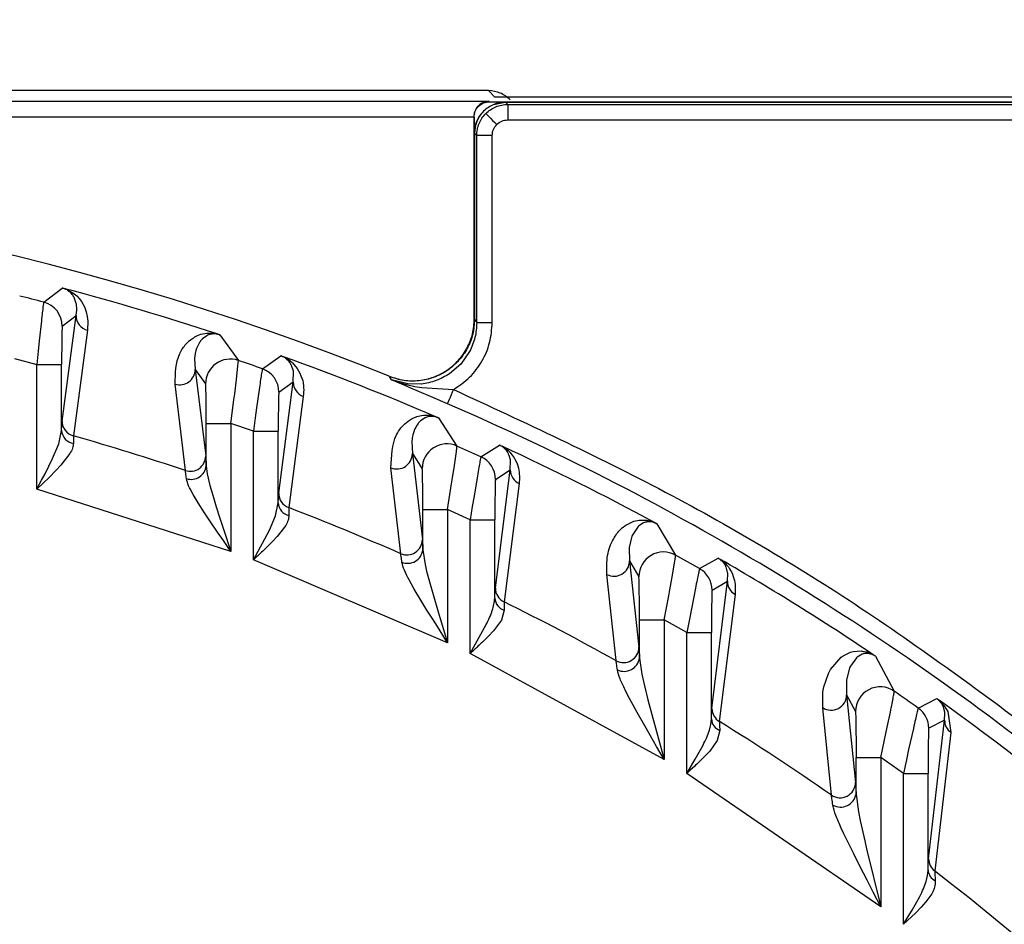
# Model space of a CAD drawing. Header units: millimetres. Extents: x 2719 to 13968, y 3953 to 13921.
# Tile 102 of 160: x 5551 to 5583, y 8604 to 8634. Entities that reach past the tile are written whole.
import ezdxf

# ---------------------------------------------------------------- set-up
doc = ezdxf.new("R2010")
doc.units = ezdxf.units.MM

msp = doc.modelspace()

# ---------------------------------------------------------------- linework, layer by layer
at = {"color": 7, "linetype": 'Continuous', "lineweight": 25}
for p, q in [((5566.462, 8631.276), (5465.522, 8631.276)), ((5566.667, 8631.07), (5566.462, 8631.276)), ((5494.544, 8630.935), (5566.482, 8630.935)), ((5566.482, 8630.935), (5566.5, 8630.918)), ((5566.5, 8630.918), (5584.04, 8630.918)), ((5566.626, 8630.833), (5567.008, 8630.909)), ((5586.847, 8631.07), (5566.667, 8631.07)), ((5567.008, 8630.909), (5583.528, 8630.909)), ((5567.014, 8630.903), (5567.087, 8630.83)), ((5583.523, 8630.903), (5567.014, 8630.903)), ((5567.087, 8630.83), (5583.454, 8630.83)), ((5567.087, 8630.83), (5567.087, 8630.33)), ((5566.38, 8630.537), (5566.388, 8630.529)), ((5566.388, 8630.529), (5566.409, 8630.508)), ((5566.409, 8630.508), (5566.443, 8630.475)), ((5566.443, 8630.475), (5566.487, 8630.431)), ((5495.035, 8630.435), (5565.991, 8630.435)), ((5565.991, 8630.427), (5565.991, 8630.435)), ((5565.991, 8630.427), (5566, 8630.418)), ((5565.991, 8630.427), (5565.991, 8623.762)), ((5566.487, 8630.431), (5566.54, 8630.378)), ((5566.54, 8630.378), (5566.6, 8630.317)), ((5566.6, 8630.317), (5566.666, 8630.252)), ((5566.666, 8630.252), (5566.734, 8630.184)), ((5567.087, 8630.33), (5583.454, 8630.33)), ((5566.009, 8623.904), (5566.009, 8629.909)), ((5566.087, 8629.831), (5566.015, 8629.903)), ((5566.015, 8629.903), (5566.015, 8623.894)), ((5566.587, 8629.831), (5566.087, 8629.831)), ((5566.087, 8623.787), (5566.087, 8629.831)), ((5566.587, 8623.787), (5566.587, 8629.831)), ((5552.095, 8624.444), (5552.693, 8624.901)), ((5552.911, 8624.822), (5553.033, 8624.749)), ((5552.988, 8624.723), (5552.975, 8624.737)), ((5553.033, 8624.749), (5553.161, 8624.645)), ((5553.077, 8624.593), (5553.064, 8624.616)), ((5553.146, 8624.401), (5553.076, 8624.592)), ((5553.161, 8624.645), (5553.243, 8624.557)), ((5553.243, 8624.557), (5553.316, 8624.46)), ((5553.316, 8624.46), (5553.41, 8624.29)), ((5553.141, 8624.015), (5553.163, 8624.198)), ((5553.15, 8624.379), (5553.146, 8624.401)), ((5553.163, 8624.202), (5553.15, 8624.379)), ((5553.163, 8624.198), (5553.163, 8624.202)), ((5553.41, 8624.29), (5553.468, 8624.13)), ((5553.468, 8624.13), (5553.503, 8623.978)), ((5552.021, 8623.842), (5551.952, 8623.195)), ((5552.69, 8620.603), (5553.141, 8624.015)), ((5552.695, 8623.669), (5553.141, 8624.015)), ((5553.503, 8623.978), (5553.521, 8623.825)), ((5553.521, 8623.825), (5553.508, 8623.537)), ((5566.015, 8623.894), (5566.087, 8623.787)), ((5566.087, 8623.787), (5566.587, 8623.787)), ((5553.508, 8623.537), (5553.054, 8620.126)), ((5551.952, 8623.195), (5551.918, 8622.863)), ((5557.222, 8623.257), (5557.203, 8623.238)), ((5557.361, 8623.36), (5557.222, 8623.257)), ((5557.392, 8623.375), (5557.361, 8623.36)), ((5557.522, 8623.413), (5557.485, 8623.407)), ((5557.783, 8623.389), (5558.384, 8622.561)), ((5551.918, 8622.863), (5551.874, 8622.435)), ((5557.015, 8622.883), (5556.992, 8622.787)), ((5557.034, 8622.946), (5557.015, 8622.883)), ((5557.043, 8622.971), (5557.034, 8622.946)), ((5565.853, 8622.848), (5565.569, 8622.443)), ((5551.147, 8622.622), (5551.874, 8622.435)), ((5556.972, 8622.637), (5556.971, 8622.621)), ((5556.971, 8622.621), (5556.992, 8622.268)), ((5556.992, 8622.787), (5556.972, 8622.637)), ((5558.37, 8622.39), (5558.384, 8622.561)), ((5559.16, 8622.292), (5559.757, 8622.71)), ((5560.023, 8622.524), (5560.012, 8622.537)), ((5551.874, 8618.398), (5551.874, 8622.435)), ((5551.874, 8622.435), (5552.674, 8622.435)), ((5552.674, 8620.298), (5552.674, 8622.435)), ((5556.992, 8622.268), (5557.325, 8621.804)), ((5556.992, 8622.268), (5557.33, 8619.476)), ((5558.321, 8621.942), (5558.37, 8622.39)), ((5560.103, 8622.397), (5560.092, 8622.419)), ((5560.163, 8622.217), (5560.102, 8622.397)), ((5560.131, 8622.487), (5560.288, 8622.305)), ((5560.157, 8621.865), (5560.166, 8622.202)), ((5560.166, 8622.202), (5560.163, 8622.217)), ((5565.569, 8622.443), (5565.207, 8622.129)), ((5558.266, 8621.48), (5558.321, 8621.942)), ((5563.337, 8621.934), (5563.267, 8622.04)), ((5563.74, 8621.763), (5563.337, 8621.934)), ((5563.337, 8621.934), (5563.61, 8621.835)), ((5563.855, 8621.801), (5563.337, 8621.934)), ((5556.673, 8619.006), (5556.342, 8621.796)), ((5559.065, 8621.683), (5558.975, 8621.033)), ((5559.689, 8618.269), (5560.157, 8621.865)), ((5559.694, 8621.537), (5560.157, 8621.865)), ((5563.61, 8621.835), (5563.813, 8621.779)), ((5563.96, 8621.668), (5563.74, 8621.763)), ((5563.813, 8621.779), (5564.09, 8621.723)), ((5564.296, 8621.798), (5563.855, 8621.801)), ((5564.166, 8621.58), (5563.96, 8621.668)), ((5564.09, 8621.723), (5564.308, 8621.692)), ((5564.664, 8621.366), (5564.166, 8621.58)), ((5564.308, 8621.692), (5564.815, 8621.65)), ((5564.815, 8621.65), (5565.336, 8621.621)), ((5565.336, 8621.621), (5565.297, 8621.532)), ((5558.146, 8620.528), (5558.242, 8621.289)), ((5558.242, 8621.289), (5558.266, 8621.48)), ((5560.483, 8621.4), (5560.011, 8617.807)), ((5565.137, 8621.162), (5564.664, 8621.366)), ((5565.172, 8621.242), (5565.154, 8621.199)), ((5565.197, 8621.299), (5565.172, 8621.242)), ((5565.227, 8621.368), (5565.197, 8621.299)), ((5565.261, 8621.447), (5565.227, 8621.368)), ((5565.297, 8621.532), (5565.261, 8621.447)), ((5558.975, 8621.033), (5558.931, 8620.703)), ((5565.142, 8621.172), (5565.137, 8621.162)), ((5565.154, 8621.199), (5565.142, 8621.172)), ((5552.674, 8620.298), (5552.69, 8620.603)), ((5558.931, 8620.703), (5558.873, 8620.272)), ((5564.269, 8620.607), (5564.249, 8620.588)), ((5564.415, 8620.707), (5564.269, 8620.607)), ((5564.447, 8620.721), (5564.415, 8620.707)), ((5564.582, 8620.752), (5564.544, 8620.748)), ((5564.847, 8620.707), (5565.448, 8619.797)), ((5552.582, 8619.869), (5552.674, 8620.298)), ((5557.346, 8620.528), (5558.146, 8620.528)), ((5557.346, 8619.156), (5557.346, 8620.528)), ((5558.873, 8620.272), (5558.146, 8620.528)), ((5558.146, 8620.528), (5558.146, 8616.389)), ((5564.064, 8620.285), (5564.023, 8620.153)), ((5564.068, 8620.299), (5564.064, 8620.285)), ((5553.054, 8620.126), (5553.054, 8619.878)), ((5558.873, 8616.118), (5558.873, 8620.272)), ((5558.873, 8620.272), (5559.673, 8620.272)), ((5559.673, 8617.956), (5559.673, 8620.272)), ((5564.015, 8620.116), (5563.991, 8619.956)), ((5564.023, 8620.153), (5564.015, 8620.116)), ((5552.384, 8619.395), (5552.582, 8619.869)), ((5563.991, 8619.956), (5563.989, 8619.938)), ((5563.989, 8619.938), (5564.008, 8619.551)), ((5566.224, 8619.448), (5566.821, 8619.828)), ((5567.058, 8619.637), (5567.048, 8619.65)), ((5552.139, 8618.901), (5552.384, 8619.395)), ((5552.939, 8619.552), (5552.652, 8619.183)), ((5557.33, 8619.476), (5557.346, 8619.156)), ((5564.008, 8619.551), (5564.325, 8619.065)), ((5564.008, 8619.551), (5564.329, 8616.772)), ((5565.365, 8619.165), (5565.429, 8619.621)), ((5567.137, 8619.494), (5567.118, 8619.537)), ((5567.179, 8619.348), (5567.136, 8619.493)), ((5567.172, 8619.028), (5567.182, 8619.332)), ((5567.182, 8619.332), (5567.179, 8619.348)), ((5552.485, 8619.003), (5552.281, 8618.795)), ((5552.652, 8619.183), (5552.485, 8619.003)), ((5557.346, 8619.156), (5557.378, 8618.896)), ((5563.63, 8616.319), (5563.316, 8619.094)), ((5565.295, 8618.699), (5565.365, 8619.165)), ((5566.688, 8615.207), (5567.172, 8619.028)), ((5566.693, 8618.72), (5567.172, 8619.028)), ((5552.281, 8618.795), (5551.874, 8618.398)), ((5551.874, 8618.398), (5552.029, 8618.69)), ((5552.029, 8618.69), (5552.139, 8618.901)), ((5557.378, 8618.896), (5557.465, 8618.526)), ((5565.265, 8618.506), (5565.295, 8618.699)), ((5566.109, 8618.83), (5565.999, 8618.173)), ((5558.146, 8616.389), (5551.874, 8618.398)), ((5557.465, 8618.526), (5557.555, 8618.208)), ((5565.145, 8617.742), (5565.265, 8618.506)), ((5567.459, 8618.581), (5566.968, 8614.763)), ((5557.085, 8617.96), (5556.923, 8618.232)), ((5557.555, 8618.208), (5557.672, 8617.828)), ((5565.999, 8618.173), (5565.944, 8617.844)), ((5557.294, 8617.635), (5557.085, 8617.96)), ((5557.672, 8617.828), (5557.778, 8617.498)), ((5559.584, 8617.539), (5559.673, 8617.956)), ((5564.345, 8617.742), (5565.145, 8617.742)), ((5564.345, 8616.44), (5564.345, 8617.742)), ((5565.872, 8617.41), (5565.145, 8617.742)), ((5565.145, 8617.742), (5565.145, 8613.444)), ((5565.944, 8617.844), (5565.872, 8617.41)), ((5557.485, 8617.349), (5557.294, 8617.635)), ((5557.778, 8617.498), (5557.904, 8617.112)), ((5559.388, 8617.081), (5559.584, 8617.539)), ((5557.711, 8617.017), (5557.485, 8617.349)), ((5557.904, 8617.112), (5558.146, 8616.389)), ((5559.913, 8617.23), (5559.639, 8616.873)), ((5565.872, 8613.092), (5565.872, 8617.41)), ((5565.872, 8617.41), (5566.672, 8617.41)), ((5566.672, 8614.882), (5566.672, 8617.41)), ((5571.298, 8617.196), (5571.108, 8616.911)), ((5571.319, 8617.215), (5571.298, 8617.196)), ((5571.473, 8617.312), (5571.319, 8617.215)), ((5571.507, 8617.325), (5571.473, 8617.312)), ((5571.645, 8617.349), (5571.606, 8617.347)), ((5571.911, 8617.281), (5572.513, 8616.273)), ((5557.902, 8616.741), (5557.711, 8617.017)), ((5558.873, 8616.118), (5559.388, 8617.081)), ((5559.639, 8616.873), (5559.476, 8616.699)), ((5571.096, 8616.883), (5571.009, 8616.514)), ((5571.108, 8616.911), (5571.096, 8616.883)), ((5558.146, 8616.389), (5557.902, 8616.741)), ((5559.476, 8616.699), (5559.275, 8616.499)), ((5571.009, 8616.514), (5571.009, 8616.51)), ((5571.009, 8616.51), (5571.023, 8616.084)), ((5564.345, 8616.44), (5564.416, 8615.972)), ((5573.289, 8615.835), (5573.885, 8616.177)), ((5565.145, 8613.444), (5558.873, 8616.118)), ((5564.416, 8615.972), (5564.468, 8615.753)), ((5571.023, 8616.084), (5571.324, 8615.574)), ((5571.023, 8616.084), (5571.328, 8613.296)), ((5572.409, 8615.624), (5572.488, 8616.091)), ((5574.091, 8615.985), (5574.083, 8615.998)), ((5574.159, 8615.849), (5574.143, 8615.89)), ((5574.194, 8615.715), (5574.159, 8615.849)), ((5564.468, 8615.753), (5564.559, 8615.409)), ((5570.587, 8612.863), (5570.29, 8615.646)), ((5572.324, 8615.151), (5572.409, 8615.624)), ((5574.187, 8615.427), (5574.199, 8615.685)), ((5574.199, 8615.685), (5574.194, 8615.715)), ((5564.07, 8615.171), (5563.902, 8615.471)), ((5564.559, 8615.409), (5564.676, 8614.996)), ((5573.152, 8615.2), (5573.021, 8614.535)), ((5573.687, 8611.32), (5574.187, 8615.427)), ((5573.692, 8615.14), (5574.187, 8615.427)), ((5564.284, 8614.812), (5564.07, 8615.171)), ((5564.676, 8614.996), (5564.841, 8614.44)), ((5572.144, 8614.186), (5572.288, 8614.956)), ((5572.288, 8614.956), (5572.324, 8615.151)), ((5574.434, 8615.001), (5573.925, 8610.899)), ((5564.478, 8614.498), (5564.284, 8614.812)), ((5564.707, 8614.134), (5564.478, 8614.498)), ((5564.841, 8614.44), (5564.907, 8614.224)), ((5566.978, 8614.492), (5566.887, 8614.173)), ((5573.021, 8614.535), (5572.956, 8614.204)), ((5564.9, 8613.829), (5564.707, 8614.134)), ((5564.907, 8614.224), (5565.145, 8613.444)), ((5565.872, 8613.092), (5566.393, 8614.026)), ((5566.887, 8614.173), (5566.626, 8613.825)), ((5571.344, 8614.186), (5572.144, 8614.186)), ((5571.344, 8612.946), (5571.344, 8614.186)), ((5572.872, 8613.768), (5572.144, 8614.186)), ((5572.144, 8614.186), (5572.144, 8609.666)), ((5572.956, 8614.204), (5572.872, 8613.768)), ((5565.145, 8613.444), (5564.9, 8613.829)), ((5566.467, 8613.655), (5566.27, 8613.461)), ((5566.626, 8613.825), (5566.467, 8613.655)), ((5572.872, 8609.22), (5572.872, 8613.768)), ((5572.872, 8613.768), (5573.671, 8613.768)), ((5573.671, 8610.979), (5573.671, 8613.768)), ((5572.144, 8609.666), (5565.872, 8613.092)), ((5577.519, 8612.581), (5577.865, 8612.976)), ((5577.865, 8612.976), (5577.924, 8613.017)), ((5577.924, 8613.017), (5578.163, 8613.133)), ((5578.163, 8613.133), (5578.246, 8613.156)), ((5578.246, 8613.156), (5578.505, 8613.176)), ((5578.375, 8612.975), (5578.353, 8612.956)), ((5578.536, 8613.069), (5578.375, 8612.975)), ((5578.57, 8613.081), (5578.536, 8613.069)), ((5578.72, 8613.096), (5578.672, 8613.098)), ((5578.975, 8613.004), (5579.577, 8611.876)), ((5571.344, 8612.946), (5571.417, 8612.432)), ((5578.16, 8612.69), (5578.133, 8612.631)), ((5578.353, 8612.956), (5578.16, 8612.69)), ((5571.417, 8612.432), (5571.471, 8612.186)), ((5577.302, 8612.022), (5577.449, 8612.452)), ((5577.449, 8612.452), (5577.519, 8612.581)), ((5578.133, 8612.631), (5578.031, 8612.237)), ((5571.471, 8612.186), (5571.618, 8611.593)), ((5577.273, 8611.854), (5577.302, 8612.022)), ((5578.031, 8612.237), (5578.031, 8612.231)), ((5578.031, 8612.231), (5578.039, 8611.757)), ((5570.963, 8611.762), (5570.883, 8611.921)), ((5571.275, 8611.185), (5570.963, 8611.762)), ((5577.265, 8611.344), (5577.273, 8611.854)), ((5578.039, 8611.757), (5578.323, 8611.218)), ((5578.039, 8611.757), (5578.328, 8608.927)), ((5571.618, 8611.593), (5571.68, 8611.358)), ((5580.353, 8611.333), (5580.949, 8611.637)), ((5581.167, 8611.359), (5581.115, 8611.463)), ((5581.183, 8611.419), (5581.304, 8611.222)), ((5571.472, 8610.835), (5571.275, 8611.185)), ((5571.68, 8611.358), (5572.144, 8609.666)), ((5577.545, 8608.52), (5577.265, 8611.344)), ((5579.351, 8610.713), (5579.451, 8611.198)), ((5581.18, 8611.322), (5581.167, 8611.359)), ((5581.209, 8611.2), (5581.18, 8611.322)), ((5581.202, 8610.944), (5581.213, 8611.171)), ((5581.213, 8611.171), (5581.209, 8611.2)), ((5581.304, 8611.222), (5581.409, 8610.544)), ((5571.703, 8610.431), (5571.472, 8610.835)), ((5580.686, 8606.463), (5581.202, 8610.944)), ((5581.202, 8610.944), (5580.691, 8610.68)), ((5571.899, 8610.091), (5571.703, 8610.431)), ((5573.941, 8610.609), (5573.86, 8610.287)), ((5579.143, 8609.74), (5579.309, 8610.514)), ((5579.309, 8610.514), (5579.351, 8610.713)), ((5580.194, 8610.674), (5580.042, 8609.994)), ((5581.409, 8610.544), (5580.883, 8606.071)), ((5573.148, 8609.679), (5573.399, 8610.132)), ((5573.86, 8610.287), (5573.613, 8609.941)), ((5572.144, 8609.666), (5571.899, 8610.091)), ((5573.613, 8609.941), (5573.458, 8609.774)), ((5580.042, 8609.994), (5579.968, 8609.661)), ((5572.872, 8609.22), (5573.029, 8609.48)), ((5573.029, 8609.48), (5573.148, 8609.679)), ((5573.458, 8609.774), (5573.265, 8609.583)), ((5578.343, 8609.74), (5579.143, 8609.74)), ((5578.343, 8608.552), (5578.343, 8609.74)), ((5579.871, 8609.22), (5579.143, 8609.74)), ((5579.143, 8609.74), (5579.143, 8604.906)), ((5579.968, 8609.661), (5579.871, 8609.22)), ((5579.143, 8604.906), (5572.872, 8609.22)), ((5579.871, 8609.22), (5580.67, 8609.22)), ((5579.871, 8604.346), (5579.871, 8609.22)), ((5580.67, 8606.098), (5580.67, 8609.22)), ((5578.343, 8608.552), (5578.419, 8607.978)), ((5578.419, 8607.978), (5578.475, 8607.699)), ((5578.475, 8607.699), (5578.622, 8607.04)), ((5577.948, 8607.272), (5577.864, 8607.453)), ((5578.267, 8606.619), (5577.948, 8607.272)), ((5578.622, 8607.04), (5578.684, 8606.779)), ((5578.467, 8606.224), (5578.267, 8606.619)), ((5578.684, 8606.779), (5579.143, 8604.906)), ((5578.7, 8605.768), (5578.467, 8606.224)), ((5578.899, 8605.382), (5578.7, 8605.768)), ((5579.143, 8604.906), (5578.899, 8605.382)), ((5580.152, 8604.8), (5580.405, 8605.249)), ((5580.599, 8605.069), (5580.449, 8604.901)), ((5580.26, 8604.71), (5579.871, 8604.346)), ((5580.031, 8604.602), (5580.152, 8604.8)), ((5580.449, 8604.901), (5580.26, 8604.71)), ((5579.871, 8604.346), (5580.031, 8604.602))]:
    msp.add_line(p, q, dxfattribs=at)
at = {"color": 8, "linetype": 'Continuous', "lineweight": 25}
msp.add_line((5566, 8630.418), (5566, 8623.834), dxfattribs=at)
at = {"color": 7, "linetype": 'Continuous', "lineweight": 25}
for radius in [159.979, 149.98]:
    msp.add_circle((5530.513, 8540.921), radius, dxfattribs=at)
at = {"color": 30, "true_color": 0xf26722}
for radius, start, end in [(2359.686, 330, 180), (823.781, 209.442633, 59.442633)]:
    msp.add_arc((5530.513, 8540.921), radius, start, end, dxfattribs=at)
at = {"color": 7, "linetype": 'Continuous', "lineweight": 25}
for centre, radius, start, end in [((5530.513, 8540.921), 174.977, 281.09693, 206.5391), ((5530.513, 8540.921), 117.484, 308.77394, 260.07608), ((5530.513, 8540.921), 87.488, 68.01884, 111.98116), ((5530.513, 8540.921), 86.86, 71.76254, 75.14575), ((5530.513, 8540.921), 86.266, 75.5121, 76.04375), ((5551.895, 8623.669), 0.8, 0.0093, 75.5031), ((5553.639, 8624.017), 0.498, 180.3083, 254.7674), ((5558.125, 8621.804), 0.8, 71.1776, 179.974), ((5530.513, 8540.921), 86.266, 70.60564, 71.15109), ((5530.513, 8540.921), 86.86, 66.77663, 70.26546), ((5556.492, 8622.273), 0.5, 252.4989, 359.439), ((5558.894, 8621.537), 0.8, 0.0083, 70.5985), ((5560.654, 8621.867), 0.497, 180.2984, 249.9733), ((5530.513, 8540.921), 87.393, 51.78945, 66.65967), ((5553.187, 8620.606), 0.498, 180.3181, 254.4395), ((5553.128, 8620.327), 0.455, 183.7679, 260.6245), ((5530.513, 8540.921), 82.35, 71.47822, 74.11444), ((5565.125, 8619.065), 0.8, 66.1448, 179.9665), ((5530.513, 8540.921), 86.266, 65.54609, 66.11098), ((5530.513, 8540.921), 86.86, 61.59593, 65.23129), ((5556.83, 8619.481), 0.5, 251.6991, 359.4322), ((5563.507, 8619.556), 0.5, 247.5396, 359.3745), ((5565.893, 8618.72), 0.8, 0.0122, 65.5336), ((5556.856, 8619.214), 0.494, 252.4932, 353.3013), ((5567.668, 8619.031), 0.496, 180.2766, 245.0495), ((5560.186, 8618.272), 0.497, 180.3012, 249.415), ((5560.119, 8617.984), 0.447, 183.5637, 256.7143), ((5530.513, 8540.921), 82.35, 66.28746, 69.01031), ((5563.829, 8616.778), 0.5, 246.6093, 359.3596), ((5563.851, 8616.505), 0.498, 248.611, 352.4891), ((5572.124, 8615.574), 0.8, 60.9095, 179.9574), ((5530.513, 8540.921), 86.266, 60.27393, 60.86565), ((5570.523, 8616.09), 0.501, 242.3965, 359.2819), ((5572.892, 8615.14), 0.8, 0.013, 60.2642), ((5530.513, 8540.921), 86.86, 56.14681, 59.9841), ((5567.184, 8615.209), 0.496, 180.2917, 244.2191), ((5574.682, 8615.43), 0.495, 180.2686, 239.9191), ((5567.107, 8614.908), 0.436, 183.3836, 252.7886), ((5530.513, 8540.921), 82.35, 60.88059, 63.72481), ((5570.828, 8613.302), 0.501, 241.3295, 359.2627), ((5570.846, 8613.02), 0.503, 244.7135, 351.4633), ((5579.123, 8611.217), 0.8, 55.3861, 179.9518), ((5577.538, 8611.765), 0.501, 237.005, 359.1578), ((5530.513, 8540.921), 86.266, 54.7078, 55.33676), ((5530.513, 8540.921), 86.86, 35.63251, 54.44293), ((5574.182, 8611.322), 0.495, 180.2715, 238.786), ((5579.891, 8610.68), 0.8, 0.011, 54.694), ((5574.093, 8611.003), 0.423, 183.2596, 248.8149), ((5530.513, 8540.921), 82.35, 55.17202, 58.18582), ((5581.696, 8610.946), 0.494, 180.2624, 234.5281), ((5577.826, 8608.934), 0.501, 235.7902, 359.1296), ((5577.842, 8608.64), 0.509, 240.8303, 350.1212), ((5581.18, 8606.465), 0.494, 180.2661, 233.0102), ((5581.075, 8606.12), 0.405, 183.1704, 244.8414), ((5530.513, 8540.921), 82.35, 20.98969, 52.29115)]:
    msp.add_arc(centre, radius, start, end, dxfattribs=at)
for points, knots in [([(5567.169, 8630.982), (5567.066, 8631.066), (5566.859, 8631.235), (5566.594, 8631.262), (5566.462, 8631.276)], [0, 0, 0, 0, 0.500022, 1, 1, 1, 1]), ([(5566.482, 8630.935), (5566.425, 8630.928), (5566.308, 8630.914), (5566.171, 8630.827), (5566.081, 8630.723), (5566.031, 8630.632), (5565.999, 8630.535), (5565.994, 8630.468), (5565.991, 8630.435)], [0, 0, 0, 0, 0.26359, 0.5302, 0.664263, 0.785601, 0.896482, 1, 1, 1, 1]), ([(5566, 8630.418), (5566.008, 8630.483), (5566.023, 8630.614), (5566.138, 8630.779), (5566.303, 8630.895), (5566.434, 8630.91), (5566.5, 8630.918)], [0, 0, 0, 0, 0.249983, 0.5, 0.749965, 1, 1, 1, 1]), ([(5567.014, 8630.903), (5566.886, 8630.889), (5566.691, 8630.868), (5566.459, 8630.742), (5566.303, 8630.615), (5566.176, 8630.459), (5566.049, 8630.227), (5566.028, 8630.031), (5566.015, 8629.903)], [0, 0, 0, 0, 0.243872, 0.371554, 0.499984, 0.628084, 0.756124, 1, 1, 1, 1]), ([(5566.38, 8630.537), (5566.429, 8630.581), (5566.527, 8630.668), (5566.702, 8630.759), (5566.891, 8630.819), (5567.022, 8630.827), (5567.087, 8630.83)], [0, 0, 0, 0, 0.249994, 0.500017, 0.749986, 1, 1, 1, 1]), ([(5566.009, 8629.909), (5566.021, 8630.042), (5566.042, 8630.278), (5566.188, 8630.462), (5566.252, 8630.542)], [0, 0, 0, 0, 0.564848, 1, 1, 1, 1]), ([(5566.087, 8629.831), (5566.091, 8629.896), (5566.098, 8630.027), (5566.158, 8630.215), (5566.249, 8630.391), (5566.336, 8630.489), (5566.38, 8630.537)], [0, 0, 0, 0, 0.249998, 0.499975, 0.749984, 1, 1, 1, 1]), ([(5566.587, 8629.831), (5566.594, 8629.897), (5566.608, 8630.029), (5566.692, 8630.132), (5566.734, 8630.184)], [0, 0, 0, 0, 0.500367, 1, 1, 1, 1]), ([(5566.734, 8630.184), (5566.785, 8630.226), (5566.888, 8630.31), (5567.021, 8630.324), (5567.087, 8630.33)], [0, 0, 0, 0, 0.500378, 1, 1, 1, 1]), ([(5552.975, 8624.737), (5552.948, 8624.76), (5552.903, 8624.8), (5552.839, 8624.847), (5552.759, 8624.88), (5552.733, 8624.889), (5552.71, 8624.896), (5552.697, 8624.9), (5552.693, 8624.901)], [0, 0, 0, 0, 0.528097, 0.877524, 0.928202, 0.962983, 0.985771, 1, 1, 1, 1]), ([(5552.693, 8624.901), (5552.706, 8624.898), (5552.733, 8624.891), (5552.765, 8624.883), (5552.781, 8624.878)], [0, 0, 0, 0, 0.484358, 1, 1, 1, 1]), ([(5552.781, 8624.878), (5552.804, 8624.869), (5552.857, 8624.849), (5552.892, 8624.832), (5552.911, 8624.822)], [0, 0, 0, 0, 0.441439, 1, 1, 1, 1]), ([(5552.095, 8624.444), (5552.089, 8624.412), (5552.08, 8624.364), (5552.051, 8624.112), (5552.031, 8623.932), (5552.021, 8623.842)], [0, 0, 0, 0, 0.4851448, 0.7390448, 1, 1, 1, 1]), ([(5553.064, 8624.615), (5553.064, 8624.615), (5553.063, 8624.617), (5553.061, 8624.621), (5553.05, 8624.639), (5553.031, 8624.672), (5553.004, 8624.705), (5552.988, 8624.723)], [0, 0, 0, 0, 0.0040515, 0.0381033, 0.1344818, 0.5016797, 1, 1, 1, 1]), ([(5563.26, 8622.05), (5563.416, 8621.999), (5563.726, 8621.899), (5564.221, 8621.897), (5564.7, 8622.006), (5565.138, 8622.23), (5565.51, 8622.553), (5565.791, 8622.956), (5565.974, 8623.415), (5565.997, 8623.741), (5566.009, 8623.904)], [0, 0, 0, 0, 0.1249979, 0.2499993, 0.3749999, 0.4999994, 0.6250027, 0.7500052, 0.8750028, 1, 1, 1, 1]), ([(5566.015, 8623.894), (5566.004, 8623.732), (5565.981, 8623.406), (5565.797, 8622.947), (5565.517, 8622.544), (5565.145, 8622.221), (5564.707, 8621.997), (5564.227, 8621.887), (5563.732, 8621.89), (5563.422, 8621.99), (5563.267, 8622.04)], [0, 0, 0, 0, 0.1249628, 0.2499543, 0.3747268, 0.4996974, 0.6249345, 0.7500849, 0.8750307, 1, 1, 1, 1]), ([(5565.336, 8621.621), (5565.517, 8621.745), (5565.879, 8621.992), (5566.274, 8622.524), (5566.538, 8623.131), (5566.571, 8623.568), (5566.587, 8623.787)], [0, 0, 0, 0, 0.250651, 0.500211, 0.749929, 1, 1, 1, 1]), ([(5566.087, 8623.787), (5566.077, 8623.623), (5566.057, 8623.296), (5565.922, 8622.997), (5565.855, 8622.847)], [0, 0, 0, 0, 0.499666, 1, 1, 1, 1]), ([(5552.695, 8623.669), (5552.693, 8623.664), (5552.691, 8623.653), (5552.685, 8623.55), (5552.68, 8623.317), (5552.675, 8622.909), (5552.674, 8622.593), (5552.674, 8622.435)], [0, 0, 0, 0, 0.125625, 0.251525, 0.500372, 0.749414, 1, 1, 1, 1]), ([(5556.342, 8621.796), (5556.348, 8622.14), (5556.354, 8622.549), (5556.58, 8622.949), (5556.691, 8623.096), (5556.821, 8623.219), (5556.979, 8623.322), (5557.145, 8623.412), (5557.369, 8623.444), (5557.548, 8623.449), (5557.666, 8623.424), (5557.697, 8623.418)], [0, 0, 0, 0, 0.499703, 0.594837, 0.681622, 0.763067, 0.833667, 0.90557, 0.969268, 0.992017, 1, 1, 1, 1]), ([(5557.203, 8623.238), (5557.177, 8623.207), (5557.106, 8623.124), (5557.067, 8623.029), (5557.043, 8622.971)], [0, 0, 0, 0, 0.374426, 1, 1, 1, 1]), ([(5557.485, 8623.407), (5557.472, 8623.404), (5557.437, 8623.395), (5557.409, 8623.383), (5557.392, 8623.375)], [0, 0, 0, 0, 0.356644, 1, 1, 1, 1]), ([(5557.783, 8623.389), (5557.776, 8623.391), (5557.762, 8623.395), (5557.732, 8623.403), (5557.703, 8623.41), (5557.665, 8623.416), (5557.591, 8623.421), (5557.553, 8623.417), (5557.522, 8623.413)], [0, 0, 0, 0, 0.0273378, 0.0619998, 0.1447496, 0.2214173, 0.3786342, 1, 1, 1, 1]), ([(5557.697, 8623.418), (5557.714, 8623.412), (5557.739, 8623.404), (5557.768, 8623.394), (5557.778, 8623.391), (5557.783, 8623.389)], [0, 0, 0, 0, 0.57434, 0.80211, 1, 1, 1, 1]), ([(5560.012, 8622.537), (5559.988, 8622.561), (5559.953, 8622.596), (5559.892, 8622.644), (5559.839, 8622.674), (5559.8, 8622.692), (5559.776, 8622.703), (5559.763, 8622.707), (5559.757, 8622.71)], [0, 0, 0, 0, 0.5304627, 0.787643, 0.906096, 0.9566614, 0.978882, 1, 1, 1, 1]), ([(5559.757, 8622.71), (5559.77, 8622.705), (5559.796, 8622.696), (5559.827, 8622.685), (5559.843, 8622.679)], [0, 0, 0, 0, 0.484064, 1, 1, 1, 1]), ([(5559.843, 8622.679), (5559.87, 8622.666), (5559.935, 8622.635), (5560.041, 8622.567), (5560.093, 8622.521), (5560.131, 8622.487)], [0, 0, 0, 0, 0.163717, 0.380403, 1, 1, 1, 1]), ([(5560.091, 8622.419), (5560.091, 8622.419), (5560.09, 8622.421), (5560.088, 8622.425), (5560.079, 8622.442), (5560.062, 8622.473), (5560.038, 8622.505), (5560.023, 8622.524)], [0, 0, 0, 0, 0.00435, 0.039034, 0.135793, 0.502008, 1, 1, 1, 1]), ([(5559.16, 8622.292), (5559.153, 8622.26), (5559.142, 8622.212), (5559.104, 8621.957), (5559.078, 8621.775), (5559.065, 8621.683)], [0, 0, 0, 0, 0.483489, 0.737724, 1, 1, 1, 1]), ([(5560.288, 8622.305), (5560.345, 8622.198), (5560.466, 8621.972), (5560.504, 8621.679), (5560.49, 8621.492), (5560.483, 8621.4)], [0, 0, 0, 0, 0.312117, 0.6601, 1, 1, 1, 1]), ([(5565.205, 8622.131), (5565.064, 8622.048), (5564.781, 8621.88), (5564.458, 8621.824), (5564.297, 8621.796)], [0, 0, 0, 0, 0.500294, 1, 1, 1, 1]), ([(5557.346, 8620.528), (5557.346, 8620.688), (5557.345, 8621.008), (5557.341, 8621.428), (5557.335, 8621.673), (5557.33, 8621.784), (5557.327, 8621.797), (5557.325, 8621.804)], [0, 0, 0, 0, 0.249843, 0.499391, 0.74874, 0.874493, 1, 1, 1, 1]), ([(5565.336, 8621.621), (5567.636, 8620.557), (5572.237, 8618.428), (5578.785, 8614.529), (5582.848, 8611.497), (5584.879, 8609.982)], [0, 0, 0, 0, 0.3332868, 0.6667252, 1, 1, 1, 1]), ([(5559.694, 8621.537), (5559.692, 8621.532), (5559.69, 8621.52), (5559.686, 8621.439), (5559.682, 8621.317), (5559.678, 8621.101), (5559.674, 8620.751), (5559.673, 8620.432), (5559.673, 8620.272)], [0, 0, 0, 0, 0.125047, 0.250636, 0.375124, 0.501204, 0.750233, 1, 1, 1, 1]), ([(5563.316, 8619.094), (5563.329, 8619.467), (5563.345, 8619.935), (5563.624, 8620.377), (5563.807, 8620.568), (5564.05, 8620.728), (5564.326, 8620.801), (5564.609, 8620.79), (5564.732, 8620.753), (5564.764, 8620.743)], [0, 0, 0, 0, 0.49974, 0.625052, 0.735882, 0.853108, 0.969122, 0.991995, 1, 1, 1, 1]), ([(5564.544, 8620.748), (5564.531, 8620.746), (5564.494, 8620.74), (5564.465, 8620.728), (5564.447, 8620.721)], [0, 0, 0, 0, 0.362913, 1, 1, 1, 1]), ([(5564.847, 8620.707), (5564.84, 8620.709), (5564.826, 8620.715), (5564.796, 8620.726), (5564.766, 8620.735), (5564.728, 8620.745), (5564.653, 8620.756), (5564.613, 8620.754), (5564.582, 8620.752)], [0, 0, 0, 0, 0.026446, 0.060449, 0.142241, 0.22036, 0.375897, 1, 1, 1, 1]), ([(5564.764, 8620.743), (5564.781, 8620.736), (5564.804, 8620.726), (5564.832, 8620.713), (5564.842, 8620.709), (5564.847, 8620.707)], [0, 0, 0, 0, 0.573935, 0.801817, 1, 1, 1, 1]), ([(5564.249, 8620.588), (5564.222, 8620.558), (5564.142, 8620.47), (5564.098, 8620.367), (5564.068, 8620.299)], [0, 0, 0, 0, 0.3393877, 1, 1, 1, 1]), ([(5553.054, 8619.878), (5553.05, 8619.83), (5553.04, 8619.729), (5552.973, 8619.612), (5552.939, 8619.552)], [0, 0, 0, 0, 0.484271, 1, 1, 1, 1]), ([(5565.429, 8619.621), (5565.436, 8619.671), (5565.448, 8619.768), (5565.448, 8619.787), (5565.448, 8619.797)], [0, 0, 0, 0, 0.508594, 1, 1, 1, 1]), ([(5566.821, 8619.828), (5566.833, 8619.823), (5566.859, 8619.811), (5566.888, 8619.798), (5566.904, 8619.79)], [0, 0, 0, 0, 0.484308, 1, 1, 1, 1]), ([(5567.048, 8619.65), (5567.027, 8619.674), (5566.996, 8619.709), (5566.941, 8619.758), (5566.893, 8619.79), (5566.859, 8619.809), (5566.838, 8619.82), (5566.826, 8619.826), (5566.821, 8619.828)], [0, 0, 0, 0, 0.5298251, 0.7871493, 0.9049531, 0.9557289, 0.9783432, 1, 1, 1, 1]), ([(5566.904, 8619.79), (5566.932, 8619.773), (5566.999, 8619.733), (5567.105, 8619.649), (5567.226, 8619.523), (5567.359, 8619.318), (5567.481, 8618.978), (5567.468, 8618.74), (5567.459, 8618.581)], [0, 0, 0, 0, 0.0193677, 0.0454223, 0.1209781, 0.2461941, 0.4946033, 1, 1, 1, 1]), ([(5566.224, 8619.448), (5566.216, 8619.417), (5566.204, 8619.368), (5566.158, 8619.11), (5566.126, 8618.924), (5566.109, 8618.83)], [0, 0, 0, 0, 0.479049, 0.7342957, 1, 1, 1, 1]), ([(5567.118, 8619.537), (5567.118, 8619.537), (5567.117, 8619.538), (5567.115, 8619.542), (5567.107, 8619.558), (5567.093, 8619.588), (5567.071, 8619.619), (5567.058, 8619.637)], [0, 0, 0, 0, 0.00381, 0.037299, 0.13351, 0.502053, 1, 1, 1, 1]), ([(5556.707, 8618.743), (5556.7, 8618.805), (5556.687, 8618.929), (5556.678, 8618.98), (5556.673, 8619.006)], [0, 0, 0, 0, 0.507906, 1, 1, 1, 1]), ([(5564.345, 8617.742), (5564.345, 8617.906), (5564.344, 8618.233), (5564.34, 8618.595), (5564.336, 8618.823), (5564.333, 8618.954), (5564.329, 8619.044), (5564.326, 8619.058), (5564.325, 8619.065)], [0, 0, 0, 0, 0.249888, 0.499542, 0.625585, 0.749799, 0.87554, 1, 1, 1, 1]), ([(5556.923, 8618.232), (5556.869, 8618.329), (5556.763, 8618.519), (5556.726, 8618.669), (5556.707, 8618.743)], [0, 0, 0, 0, 0.510914, 1, 1, 1, 1]), ([(5566.693, 8618.72), (5566.691, 8618.714), (5566.689, 8618.702), (5566.685, 8618.616), (5566.681, 8618.487), (5566.677, 8618.261), (5566.673, 8617.899), (5566.672, 8617.573), (5566.672, 8617.41)], [0, 0, 0, 0, 0.124717, 0.250419, 0.374129, 0.500447, 0.749862, 1, 1, 1, 1]), ([(5559.673, 8617.956), (5559.676, 8618.032), (5559.681, 8618.182), (5559.686, 8618.24), (5559.689, 8618.269)], [0, 0, 0, 0, 0.501491, 1, 1, 1, 1]), ([(5560.011, 8617.807), (5560.01, 8617.783), (5560.009, 8617.734), (5560.014, 8617.611), (5560.016, 8617.549)], [0, 0, 0, 0, 0.493742, 1, 1, 1, 1]), ([(5560.016, 8617.549), (5560.012, 8617.501), (5560.003, 8617.401), (5559.944, 8617.288), (5559.913, 8617.23)], [0, 0, 0, 0, 0.491002, 1, 1, 1, 1]), ([(5570.29, 8615.646), (5570.287, 8615.858), (5570.279, 8616.28), (5570.439, 8616.694), (5570.61, 8616.966), (5570.743, 8617.117), (5570.892, 8617.239), (5571.068, 8617.331), (5571.251, 8617.406), (5571.487, 8617.407), (5571.672, 8617.389), (5571.799, 8617.337), (5571.831, 8617.324)], [0, 0, 0, 0, 0.250056, 0.499812, 0.594297, 0.681216, 0.763427, 0.83404, 0.903782, 0.968624, 0.992044, 1, 1, 1, 1]), ([(5571.606, 8617.347), (5571.593, 8617.346), (5571.555, 8617.341), (5571.525, 8617.332), (5571.507, 8617.325)], [0, 0, 0, 0, 0.362868, 1, 1, 1, 1]), ([(5571.911, 8617.281), (5571.905, 8617.284), (5571.89, 8617.291), (5571.861, 8617.305), (5571.831, 8617.317), (5571.794, 8617.33), (5571.717, 8617.348), (5571.677, 8617.348), (5571.645, 8617.349)], [0, 0, 0, 0, 0.025952, 0.05858, 0.138898, 0.220474, 0.371711, 1, 1, 1, 1]), ([(5571.831, 8617.324), (5571.848, 8617.316), (5571.87, 8617.303), (5571.897, 8617.289), (5571.907, 8617.283), (5571.911, 8617.281)], [0, 0, 0, 0, 0.573664, 0.80165, 1, 1, 1, 1]), ([(5559.275, 8616.499), (5559.229, 8616.455), (5559.096, 8616.33), (5558.961, 8616.202), (5558.873, 8616.118)], [0, 0, 0, 0, 0.348219, 1, 1, 1, 1]), ([(5564.329, 8616.772), (5564.332, 8616.74), (5564.338, 8616.675), (5564.343, 8616.519), (5564.345, 8616.44)], [0, 0, 0, 0, 0.496808, 1, 1, 1, 1]), ([(5563.669, 8616.041), (5563.661, 8616.107), (5563.645, 8616.237), (5563.635, 8616.292), (5563.63, 8616.319)], [0, 0, 0, 0, 0.50947, 1, 1, 1, 1]), ([(5572.488, 8616.091), (5572.496, 8616.142), (5572.512, 8616.242), (5572.512, 8616.263), (5572.513, 8616.273)], [0, 0, 0, 0, 0.510474, 1, 1, 1, 1]), ([(5573.885, 8616.177), (5573.897, 8616.17), (5573.921, 8616.157), (5573.95, 8616.14), (5573.964, 8616.132)], [0, 0, 0, 0, 0.484026, 1, 1, 1, 1]), ([(5574.083, 8615.998), (5574.064, 8616.021), (5574.036, 8616.056), (5573.988, 8616.105), (5573.946, 8616.138), (5573.917, 8616.158), (5573.899, 8616.169), (5573.889, 8616.174), (5573.885, 8616.177)], [0, 0, 0, 0, 0.533855, 0.790816, 0.905554, 0.955359, 0.978026, 1, 1, 1, 1]), ([(5563.902, 8615.471), (5563.845, 8615.58), (5563.734, 8615.791), (5563.69, 8615.959), (5563.669, 8616.041)], [0, 0, 0, 0, 0.5121856, 1, 1, 1, 1]), ([(5573.289, 8615.835), (5573.285, 8615.826), (5573.279, 8615.809), (5573.252, 8615.684), (5573.211, 8615.489), (5573.172, 8615.298), (5573.152, 8615.2)], [0, 0, 0, 0, 0.234508, 0.478699, 0.733589, 1, 1, 1, 1]), ([(5573.964, 8616.132), (5573.983, 8616.118), (5574.026, 8616.087), (5574.1, 8616.023), (5574.231, 8615.885), (5574.347, 8615.685), (5574.456, 8615.355), (5574.443, 8615.142), (5574.434, 8615.001)], [0, 0, 0, 0, 0.015481, 0.034619, 0.08591, 0.246194, 0.499089, 1, 1, 1, 1]), ([(5574.143, 8615.89), (5574.143, 8615.89), (5574.142, 8615.891), (5574.14, 8615.895), (5574.134, 8615.91), (5574.121, 8615.938), (5574.102, 8615.968), (5574.091, 8615.985)], [0, 0, 0, 0, 0.004225, 0.038645, 0.135348, 0.502471, 1, 1, 1, 1]), ([(5571.344, 8614.186), (5571.344, 8614.353), (5571.343, 8614.688), (5571.34, 8615.066), (5571.336, 8615.309), (5571.332, 8615.451), (5571.328, 8615.549), (5571.325, 8615.566), (5571.324, 8615.574)], [0, 0, 0, 0, 0.249382, 0.498647, 0.625942, 0.749124, 0.875504, 1, 1, 1, 1]), ([(5566.672, 8614.882), (5566.675, 8614.96), (5566.68, 8615.116), (5566.685, 8615.177), (5566.688, 8615.207)], [0, 0, 0, 0, 0.502668, 1, 1, 1, 1]), ([(5566.393, 8614.026), (5566.469, 8614.181), (5566.615, 8614.483), (5566.654, 8614.751), (5566.672, 8614.882)], [0, 0, 0, 0, 0.512035, 1, 1, 1, 1]), ([(5573.692, 8615.14), (5573.69, 8615.134), (5573.688, 8615.121), (5573.683, 8615.027), (5573.68, 8614.887), (5573.676, 8614.647), (5573.672, 8614.269), (5573.672, 8613.935), (5573.671, 8613.768)], [0, 0, 0, 0, 0.124335, 0.250315, 0.373466, 0.500417, 0.750042, 1, 1, 1, 1]), ([(5566.968, 8614.763), (5566.968, 8614.737), (5566.968, 8614.686), (5566.975, 8614.557), (5566.978, 8614.492)], [0, 0, 0, 0, 0.491779, 1, 1, 1, 1]), ([(5566.27, 8613.461), (5566.222, 8613.417), (5566.092, 8613.295), (5565.958, 8613.171), (5565.872, 8613.092)], [0, 0, 0, 0, 0.3636205, 1, 1, 1, 1]), ([(5571.328, 8613.296), (5571.331, 8613.261), (5571.337, 8613.193), (5571.342, 8613.028), (5571.344, 8612.946)], [0, 0, 0, 0, 0.4951113, 1, 1, 1, 1]), ([(5578.505, 8613.176), (5578.555, 8613.168), (5578.641, 8613.154), (5578.756, 8613.131), (5578.871, 8613.071), (5578.9, 8613.055)], [0, 0, 0, 0, 0.499346, 0.873091, 1, 1, 1, 1]), ([(5578.672, 8613.098), (5578.658, 8613.097), (5578.62, 8613.095), (5578.589, 8613.086), (5578.57, 8613.081)], [0, 0, 0, 0, 0.365351, 1, 1, 1, 1]), ([(5578.781, 8613.087), (5578.774, 8613.089), (5578.751, 8613.093), (5578.732, 8613.095), (5578.72, 8613.096)], [0, 0, 0, 0, 0.333339, 1, 1, 1, 1]), ([(5578.975, 8613.004), (5578.972, 8613.007), (5578.964, 8613.012), (5578.944, 8613.024), (5578.905, 8613.046), (5578.881, 8613.057), (5578.849, 8613.07), (5578.817, 8613.08), (5578.794, 8613.084), (5578.781, 8613.087)], [0, 0, 0, 0, 0.023809, 0.055554, 0.149477, 0.375355, 0.410313, 0.667438, 1, 1, 1, 1]), ([(5578.9, 8613.055), (5578.915, 8613.045), (5578.937, 8613.031), (5578.962, 8613.014), (5578.971, 8613.007), (5578.975, 8613.004)], [0, 0, 0, 0, 0.573388, 0.801289, 1, 1, 1, 1]), ([(5570.631, 8612.565), (5570.622, 8612.636), (5570.604, 8612.774), (5570.593, 8612.834), (5570.587, 8612.863)], [0, 0, 0, 0, 0.511773, 1, 1, 1, 1]), ([(5570.883, 8611.921), (5570.822, 8612.043), (5570.704, 8612.281), (5570.655, 8612.472), (5570.631, 8612.565)], [0, 0, 0, 0, 0.512725, 1, 1, 1, 1]), ([(5579.546, 8611.684), (5579.556, 8611.738), (5579.575, 8611.843), (5579.577, 8611.865), (5579.577, 8611.876)], [0, 0, 0, 0, 0.509831, 1, 1, 1, 1]), ([(5579.451, 8611.198), (5579.471, 8611.297), (5579.51, 8611.49), (5579.534, 8611.621), (5579.546, 8611.684)], [0, 0, 0, 0, 0.512748, 1, 1, 1, 1]), ([(5580.949, 8611.637), (5580.959, 8611.63), (5580.982, 8611.614), (5581.009, 8611.595), (5581.024, 8611.585)], [0, 0, 0, 0, 0.443593, 1, 1, 1, 1]), ([(5581.115, 8611.463), (5581.099, 8611.486), (5581.075, 8611.519), (5581.032, 8611.568), (5580.997, 8611.6), (5580.971, 8611.621), (5580.956, 8611.632), (5580.949, 8611.637)], [0, 0, 0, 0, 0.541637, 0.800861, 0.908212, 0.954676, 1, 1, 1, 1]), ([(5581.024, 8611.585), (5581.04, 8611.57), (5581.079, 8611.536), (5581.13, 8611.481), (5581.162, 8611.443), (5581.183, 8611.419)], [0, 0, 0, 0, 0.2098883, 0.4946039, 1, 1, 1, 1]), ([(5573.671, 8610.979), (5573.674, 8611.061), (5573.679, 8611.224), (5573.684, 8611.288), (5573.687, 8611.32)], [0, 0, 0, 0, 0.5043796, 1, 1, 1, 1]), ([(5578.323, 8611.218), (5578.324, 8611.209), (5578.327, 8611.19), (5578.331, 8611.079), (5578.335, 8610.922), (5578.339, 8610.659), (5578.342, 8610.26), (5578.343, 8609.913), (5578.343, 8609.74)], [0, 0, 0, 0, 0.123515, 0.250389, 0.373229, 0.50088, 0.750463, 1, 1, 1, 1]), ([(5580.353, 8611.333), (5580.35, 8611.324), (5580.342, 8611.306), (5580.311, 8611.176), (5580.262, 8610.972), (5580.217, 8610.775), (5580.194, 8610.674)], [0, 0, 0, 0, 0.234987, 0.479011, 0.733553, 1, 1, 1, 1]), ([(5573.399, 8610.132), (5573.48, 8610.298), (5573.624, 8610.594), (5573.657, 8610.861), (5573.671, 8610.979)], [0, 0, 0, 0, 0.559927, 1, 1, 1, 1]), ([(5573.925, 8610.899), (5573.926, 8610.872), (5573.926, 8610.817), (5573.936, 8610.679), (5573.941, 8610.609)], [0, 0, 0, 0, 0.489052, 1, 1, 1, 1]), ([(5580.691, 8610.68), (5580.689, 8610.673), (5580.686, 8610.658), (5580.682, 8610.553), (5580.679, 8610.399), (5580.675, 8610.138), (5580.671, 8609.739), (5580.671, 8609.393), (5580.67, 8609.22)], [0, 0, 0, 0, 0.123351, 0.249527, 0.372102, 0.500402, 0.750054, 1, 1, 1, 1]), ([(5573.265, 8609.583), (5573.217, 8609.538), (5573.088, 8609.419), (5572.955, 8609.296), (5572.872, 8609.22)], [0, 0, 0, 0, 0.373578, 1, 1, 1, 1]), ([(5578.328, 8608.927), (5578.33, 8608.89), (5578.336, 8608.815), (5578.341, 8608.641), (5578.343, 8608.552)], [0, 0, 0, 0, 0.492734, 1, 1, 1, 1]), ([(5577.593, 8608.195), (5577.583, 8608.272), (5577.563, 8608.421), (5577.551, 8608.488), (5577.545, 8608.52)], [0, 0, 0, 0, 0.515106, 1, 1, 1, 1]), ([(5577.864, 8607.453), (5577.8, 8607.592), (5577.677, 8607.864), (5577.621, 8608.087), (5577.593, 8608.195)], [0, 0, 0, 0, 0.513674, 1, 1, 1, 1]), ([(5580.67, 8606.098), (5580.673, 8606.186), (5580.678, 8606.359), (5580.683, 8606.428), (5580.686, 8606.463)], [0, 0, 0, 0, 0.506923, 1, 1, 1, 1]), ([(5580.405, 8605.249), (5580.484, 8605.413), (5580.627, 8605.706), (5580.657, 8605.978), (5580.67, 8606.098)], [0, 0, 0, 0, 0.559482, 1, 1, 1, 1]), ([(5580.883, 8606.071), (5580.883, 8606.041), (5580.885, 8605.979), (5580.897, 8605.83), (5580.903, 8605.753)], [0, 0, 0, 0, 0.4851892, 1, 1, 1, 1]), ([(5580.903, 8605.753), (5580.893, 8605.642), (5580.873, 8605.422), (5580.69, 8605.186), (5580.599, 8605.069)], [0, 0, 0, 0, 0.504262, 1, 1, 1, 1])]:
    msp.add_open_spline(points, degree=3, knots=knots, dxfattribs=at)

doc.saveas('drawing.dxf')
